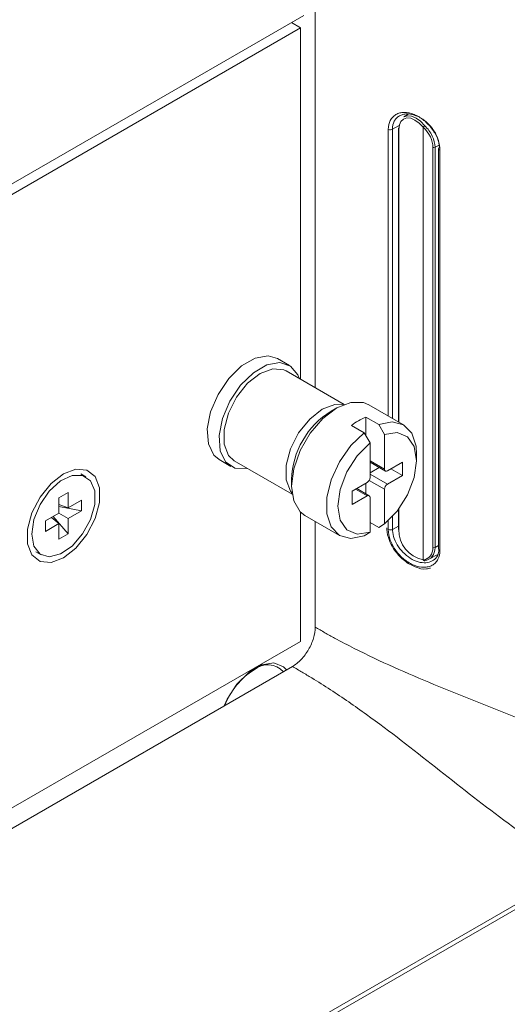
# Model space of a CAD drawing. Header units: millimetres. Extents: x 0 to 1118, y 0 to 864.
# Tile 210 of 235: x 945 to 953, y 575 to 590. Entities that reach past the tile are written whole.
import ezdxf

# ---------------------------------------------------------------- set-up
doc = ezdxf.new("R2010")
doc.units = ezdxf.units.MM

msp = doc.modelspace()

# ---------------------------------------------------------------- linework, layer by layer
at = {"color": 7, "linetype": 'Continuous', "lineweight": 15}
for p, q in [((949.802, 593.782), (949.802, 584.287)), ((949.627, 589.983), (900.889, 561.847)), ((949.577, 589.794), (949.438, 589.874)), ((949.577, 589.794), (900.889, 561.686)), ((949.577, 584.417), (949.577, 589.794)), ((951.225, 588.472), (951.157, 588.43)), ((951.074, 588.249), (951.074, 583.764)), ((951.688, 587.945), (951.688, 581.821)), ((949.407, 584.629), (949.228, 584.733)), ((950.244, 584.031), (949.358, 584.543)), ((950.133, 583.977), (950.044, 583.926)), ((951.152, 583.72), (950.621, 584.026)), ((950.579, 583.837), (950.774, 583.725)), ((950.579, 583.551), (950.579, 583.837)), ((950.358, 583.709), (950.553, 583.597)), ((950.862, 583.57), (950.774, 583.725)), ((950.553, 583.597), (950.641, 583.443)), ((950.862, 583.039), (950.862, 583.57)), ((950.641, 583.443), (950.641, 582.911)), ((951.354, 583.17), (951.354, 583.272)), ((948.335, 583.186), (948.514, 583.082)), ((948.564, 583.168), (949.451, 582.656)), ((950.641, 583.145), (950.875, 583.01)), ((950.641, 582.983), (950.782, 583.064)), ((951.136, 583.146), (950.906, 583.013)), ((951.136, 582.942), (951.136, 583.146)), ((946.297, 582.922), (946.217, 582.968)), ((950.906, 582.809), (951.136, 582.942)), ((950.959, 583.044), (951.136, 582.942)), ((949.442, 582.882), (949.442, 582.78)), ((950.597, 582.835), (950.367, 582.702)), ((950.628, 582.634), (950.438, 582.743)), ((950.579, 582.662), (950.579, 582.825)), ((945.883, 582.603), (946.023, 582.683)), ((945.883, 582.367), (945.883, 582.603)), ((946.023, 582.683), (946.023, 582.448)), ((950.367, 582.702), (950.367, 582.498)), ((950.367, 582.498), (950.597, 582.631)), ((950.641, 582.605), (950.641, 582.074)), ((950.862, 582.202), (950.862, 582.733)), ((945.883, 582.5), (946.023, 582.448)), ((946.227, 582.404), (945.883, 582.469)), ((946.023, 582.448), (946.227, 582.565)), ((946.227, 582.565), (946.227, 582.404)), ((945.679, 582.249), (945.883, 582.367)), ((945.768, 582.3), (945.883, 582.206)), ((946.023, 582.05), (945.795, 582.316)), ((946.023, 582.286), (945.883, 582.367)), ((946.227, 582.404), (946.023, 582.286)), ((949.577, 580.403), (949.577, 582.384)), ((949.644, 582.333), (950.174, 582.027)), ((951.074, 582.42), (951.074, 582.125)), ((945.679, 582.088), (945.679, 582.249)), ((945.883, 582.206), (945.679, 582.088)), ((945.883, 581.97), (945.883, 582.206)), ((946.023, 582.286), (946.023, 582.05)), ((949.802, 582.241), (949.802, 580.623)), ((950.641, 582.225), (950.774, 582.149)), ((950.774, 582.149), (950.862, 582.202)), ((946.023, 582.05), (945.883, 581.97)), ((950.641, 582.074), (950.553, 582.021)), ((945.53, 581.777), (945.609, 581.731)), ((951.541, 581.661), (951.679, 581.736)), ((934.317, 571.594), (949.577, 580.403)), ((949.454, 580.02), (934.267, 571.252))]:
    msp.add_line(p, q, dxfattribs=at)
at = {"color": 9, "linetype": 'Continuous', "lineweight": 0}
for p, q in [((950.92, 583.853), (950.92, 588.24)), ((950.984, 588.243), (951.084, 588.299)), ((950.984, 588.243), (950.984, 583.817)), ((951.082, 588.239), (951.082, 583.76)), ((951.451, 581.653), (951.451, 588.275)), ((951.455, 588.273), (951.455, 581.651)), ((951.603, 581.84), (951.603, 587.964)), ((951.698, 588.001), (951.635, 587.966)), ((951.635, 587.966), (951.635, 581.841)), ((951.709, 587.921), (951.709, 581.797)), ((950.641, 583.166), (950.862, 583.039)), ((950.641, 582.962), (950.906, 582.809)), ((950.862, 582.733), (950.628, 582.868)), ((950.597, 582.631), (950.42, 582.733)), ((950.984, 582.314), (950.984, 582.119)), ((951.082, 582.43), (951.082, 582.115)), ((950.92, 582.116), (950.92, 582.251)), ((950.984, 582.119), (951.074, 582.169)), ((951.688, 581.871), (951.635, 581.841)), ((901.747, 546.867), (953.795, 576.913)), ((953.824, 576.856), (901.777, 546.81))]:
    msp.add_line(p, q, dxfattribs=at)
at = {"color": 7, "linetype": 'Continuous', "lineweight": 15, "flags": 128}
for points in [[(951.451, 588.275), (951.392, 588.337), (951.328, 588.383), (951.264, 588.41), (951.205, 588.415), (951.154, 588.399), (951.114, 588.363), (951.09, 588.308), (951.082, 588.239)], [(951.157, 588.43), (951.158, 588.431), (951.213, 588.448), (951.277, 588.442), (951.345, 588.414), (951.414, 588.364), (951.478, 588.297)], [(948.335, 583.186), (948.253, 583.255), (948.169, 583.427), (948.152, 583.656), (948.203, 583.918), (948.317, 584.185), (948.481, 584.427), (948.677, 584.619), (948.885, 584.739), (949.082, 584.774), (949.228, 584.733)], [(948.769, 583.05), (948.756, 583.048), (948.573, 583.056), (948.432, 583.152), (948.349, 583.323), (948.332, 583.553), (948.383, 583.815), (948.496, 584.081), (948.66, 584.324), (948.857, 584.515), (949.065, 584.635), (949.261, 584.67), (949.425, 584.618), (949.539, 584.482), (949.562, 584.425)], [(948.564, 583.168), (948.475, 583.251), (948.408, 583.424), (948.408, 583.649), (948.475, 583.899), (948.6, 584.144), (948.769, 584.354), (948.961, 584.504), (949.153, 584.576), (949.322, 584.56), (949.358, 584.543)], [(950.621, 584.026), (950.539, 584.059), (950.346, 584.062), (950.133, 583.977), (949.919, 583.815), (949.726, 583.59), (949.574, 583.326), (949.475, 583.046), (949.442, 582.78), (949.475, 582.553), (949.574, 582.387), (949.644, 582.333)], [(950.774, 583.725), (950.979, 583.765), (951.153, 583.719), (951.279, 583.59), (951.346, 583.392), (951.354, 583.272)], [(950.553, 582.021), (950.348, 581.981), (950.173, 582.027), (950.047, 582.156), (949.98, 582.354), (949.98, 582.604), (950.047, 582.879), (950.173, 583.154), (950.348, 583.401), (950.553, 583.597)], [(950.862, 582.202), (951.057, 582.398), (951.215, 582.645), (951.318, 582.913), (951.354, 583.17), (951.318, 583.386), (951.215, 583.535), (951.057, 583.599), (950.862, 583.57)], [(950.641, 583.443), (950.446, 583.246), (950.288, 582.999), (950.184, 582.731), (950.149, 582.474), (950.184, 582.258), (950.288, 582.11), (950.446, 582.046), (950.641, 582.074)], [(945.953, 582.97), (945.762, 582.821), (945.595, 582.613), (945.471, 582.37), (945.404, 582.122), (945.404, 581.898), (945.471, 581.727), (945.595, 581.627), (945.762, 581.612), (945.953, 581.684), (946.143, 581.832), (946.311, 582.041), (946.435, 582.283), (946.501, 582.532), (946.501, 582.755), (946.435, 582.926), (946.311, 583.026), (946.143, 583.041), (945.953, 582.97)], [(945.467, 582.046), (945.5, 581.862), (945.594, 581.741), (945.736, 581.699), (945.908, 581.742), (946.086, 581.863), (946.246, 582.048), (946.366, 582.27), (946.431, 582.499), (946.431, 582.706), (946.366, 582.861), (946.246, 582.944), (946.086, 582.943), (945.908, 582.86), (945.736, 582.704), (945.594, 582.497), (945.5, 582.268), (945.467, 582.046)], [(951.473, 581.638), (951.475, 581.638), (951.478, 581.64)], [(949.364, 579.968), (949.317, 580.015), (949.168, 580.074), (948.984, 580.045), (948.79, 579.933), (948.606, 579.75), (948.457, 579.519), (948.41, 579.417)]]:
    msp.add_lwpolyline(points, dxfattribs=at)
at = {"color": 9, "linetype": 'Continuous', "lineweight": 0, "flags": 128}
for points in [[(949.448, 582.673), (949.424, 582.703), (949.357, 582.876), (949.357, 583.101), (949.424, 583.351), (949.549, 583.596), (949.718, 583.806), (949.91, 583.956)], [(949.91, 583.956), (950.102, 584.028), (950.229, 584.025)]]:
    msp.add_lwpolyline(points, dxfattribs=at)
at = {"color": 9, "linetype": 'Continuous', "lineweight": 0}
for centre, radius, start, end in [((950.949, 588.313), 0.0785, 248.7552, 296.4475), ((951.087, 588.25), 0.0123, 185.0787, 246.2415), ((951.524, 588.217), 0.0927, 120.3385, 141.8638), ((951.465, 588.298), 0.0267, 240.1677, 248.141), ((951.584, 588.175), 0.162, 131.0669, 142.8883), ((951.617, 588.001), 0.0393, 248.7552, 296.4475), ((951.715, 587.948), 0.0278, 187.1542, 256.9307), ((950.949, 582.189), 0.0785, 248.7552, 296.4475), ((951.086, 582.126), 0.012, 184.1293, 247.1908), ((951.617, 581.877), 0.0393, 248.7552, 296.4475), ((951.465, 581.676), 0.0267, 240.1677, 248.141), ((951.471, 581.658), 0.0199, 195.1394, 271.0369), ((951.472, 581.656), 0.0179, 196.0901, 272.6663)]:
    msp.add_arc(centre, radius, start, end, dxfattribs=at)
at = {"color": 7, "linetype": 'Continuous', "lineweight": 15}
for centre, radius, start, end in [((951.087, 588.248), 0.0124, 115.3879, 174.638), ((951.712, 587.943), 0.0243, 114.7973, 175.2287), ((950.712, 582.845), 1.271, 121.6867, 178.3187), ((950.923, 582.985), 0.919, 112.0137, 127.9809), ((950.545, 582.916), 0.0961, 302.6055, 357.3945), ((950.889, 583.035), 0.0273, 170.786, 309.2033), ((950.958, 582.728), 0.0961, 122.6055, 177.3945), ((950.614, 582.61), 0.0273, 350.786, 129.2033), ((951.545, 582.106), 0.463, 178.9107, 258.3992), ((951.715, 581.824), 0.0278, 187.1542, 256.9307), ((951.469, 581.663), 0.025, 274.4058, 278.45), ((949.075, 579.716), 0.329, 42.9149, 129.3023), ((949.484, 579.008), 1.143, 122.6615, 158.7769)]:
    msp.add_arc(centre, radius, start, end, dxfattribs=at)
at = {"color": 9, "linetype": 'Continuous', "lineweight": 0}
msp.add_ellipse((951.312, 588.082), major_axis=(-0.23, 0.268), ratio=0.666569, start_param=3.803715, end_param=4.861663, dxfattribs=at)
at = {"color": 7, "linetype": 'Continuous', "lineweight": 15}
msp.add_ellipse((951.312, 581.958), major_axis=(-0.23, 0.268), ratio=0.666569, start_param=2.745768, end_param=3.803715, dxfattribs=at)
at = {"color": 9, "linetype": 'Continuous', "lineweight": 0}
for points, knots in [([(950.92, 588.24), (950.92, 588.292), (950.93, 588.337), (950.961, 588.396), (950.973, 588.414), (951.002, 588.444), (951.018, 588.457), (951.055, 588.478), (951.075, 588.486), (951.118, 588.497), (951.141, 588.499), (951.212, 588.499), (951.263, 588.489), (951.34, 588.458), (951.366, 588.445), (951.416, 588.415), (951.441, 588.398), (951.488, 588.359), (951.511, 588.338), (951.554, 588.293), (951.574, 588.269), (951.61, 588.218), (951.627, 588.192), (951.656, 588.138), (951.668, 588.111), (951.699, 588.027), (951.709, 587.973), (951.709, 587.921)], [0, 0, 0, 0, 0.125, 0.125, 0.1875, 0.1875, 0.25, 0.25, 0.3125, 0.3125, 0.375, 0.375, 0.5, 0.5, 0.5625, 0.5625, 0.625, 0.625, 0.6875, 0.6875, 0.75, 0.75, 0.8125, 0.8125, 0.875, 0.875, 1, 1, 1, 1]), ([(951.478, 588.297), (951.525, 588.251), (951.565, 588.196), (951.62, 588.08), (951.635, 588.02), (951.635, 587.966)], [0, 0, 0, 0, 0.5, 0.5, 1, 1, 1, 1]), ([(949.802, 580.623), (949.852, 580.594), (949.901, 580.565), (950, 580.509), (950.15, 580.426), (950.5, 580.243), (951.206, 579.909), (952.637, 579.332), (953.866, 578.853), (954.663, 578.416)], [0, 0, 0, 0, 0.03125, 0.03125, 0.0625, 0.125, 0.25, 0.5, 1, 1, 1, 1]), ([(949.454, 580.02), (949.503, 579.991), (949.553, 579.962), (949.651, 579.904), (949.798, 579.816), (950.132, 579.605), (950.774, 579.16), (951.989, 578.21), (953.018, 577.385), (953.795, 576.913)], [0, 0, 0, 0, 0.03125, 0.03125, 0.0625, 0.125, 0.25, 0.5, 1, 1, 1, 1])]:
    msp.add_open_spline(points, degree=3, knots=knots, dxfattribs=at)
at = {"color": 7, "linetype": 'Continuous', "lineweight": 15}
for points, knots in [([(951.702, 587.965), (951.702, 588.011), (951.692, 588.06), (951.665, 588.134), (951.653, 588.159), (951.627, 588.206), (951.612, 588.23), (951.578, 588.275), (951.56, 588.296), (951.521, 588.336), (951.5, 588.355), (951.436, 588.406), (951.389, 588.432), (951.296, 588.468), (951.249, 588.478), (951.185, 588.477), (951.164, 588.474), (951.125, 588.464), (951.107, 588.457), (951.073, 588.438), (951.058, 588.426), (951.032, 588.399), (951.021, 588.383), (950.993, 588.33), (950.984, 588.289), (950.984, 588.243)], [0, 0, 0, 0, 0.125, 0.125, 0.1875, 0.1875, 0.25, 0.25, 0.3125, 0.3125, 0.375, 0.375, 0.5, 0.5, 0.625, 0.625, 0.6875, 0.6875, 0.75, 0.75, 0.8125, 0.8125, 0.875, 0.875, 1, 1, 1, 1]), ([(950.899, 582.144), (950.899, 582.135), (950.899, 582.075), (950.929, 581.946), (951.023, 581.777), (951.164, 581.63), (951.331, 581.535), (951.474, 581.499), (951.545, 581.521), (951.565, 581.527)], [0, 0, 0, 0, 0.028856, 0.19933, 0.376126, 0.555562, 0.738544, 0.925903, 1, 1, 1, 1]), ([(951.709, 581.797), (951.709, 581.746), (951.699, 581.7), (951.669, 581.641), (951.656, 581.624), (951.628, 581.593), (951.611, 581.58), (951.574, 581.559), (951.554, 581.551), (951.511, 581.541), (951.488, 581.538), (951.417, 581.538), (951.366, 581.549), (951.264, 581.59), (951.212, 581.621), (951.141, 581.678), (951.118, 581.699), (951.075, 581.745), (951.055, 581.768), (951.019, 581.819), (951.002, 581.846), (950.973, 581.899), (950.961, 581.927), (950.931, 582.01), (950.92, 582.064), (950.92, 582.116)], [0, 0, 0, 0, 0.125, 0.125, 0.1875, 0.1875, 0.25, 0.25, 0.3125, 0.3125, 0.375, 0.375, 0.5, 0.5, 0.625, 0.625, 0.6875, 0.6875, 0.75, 0.75, 0.8125, 0.8125, 0.875, 0.875, 1, 1, 1, 1]), ([(950.984, 582.119), (950.984, 582.119), (950.984, 582.113), (950.985, 582.067), (951.004, 581.976), (951.07, 581.849), (951.168, 581.737), (951.286, 581.653), (951.41, 581.607), (951.525, 581.603), (951.617, 581.642), (951.681, 581.71), (951.69, 581.777), (951.694, 581.807)], [0, 0, 0, 0, 0.000012, 0.01732, 0.127482, 0.239296, 0.352563, 0.466376, 0.579582, 0.691344, 0.801511, 0.910318, 1, 1, 1, 1]), ([(951.635, 581.841), (951.635, 581.787), (951.62, 581.739), (951.565, 581.669), (951.525, 581.647), (951.478, 581.64)], [0, 0, 0, 0, 0.5, 0.5, 1, 1, 1, 1]), ([(949.454, 580.02), (949.477, 580.033), (949.499, 580.048), (949.544, 580.084), (949.566, 580.105), (949.608, 580.149), (949.629, 580.173), (949.666, 580.224), (949.684, 580.251), (949.733, 580.335), (949.759, 580.394), (949.793, 580.511), (949.802, 580.569), (949.802, 580.623)], [0, 0, 0, 0, 0.125, 0.125, 0.25, 0.25, 0.375, 0.375, 0.5, 0.5, 0.75, 0.75, 1, 1, 1, 1])]:
    msp.add_open_spline(points, degree=3, knots=knots, dxfattribs=at)

doc.saveas('drawing.dxf')
